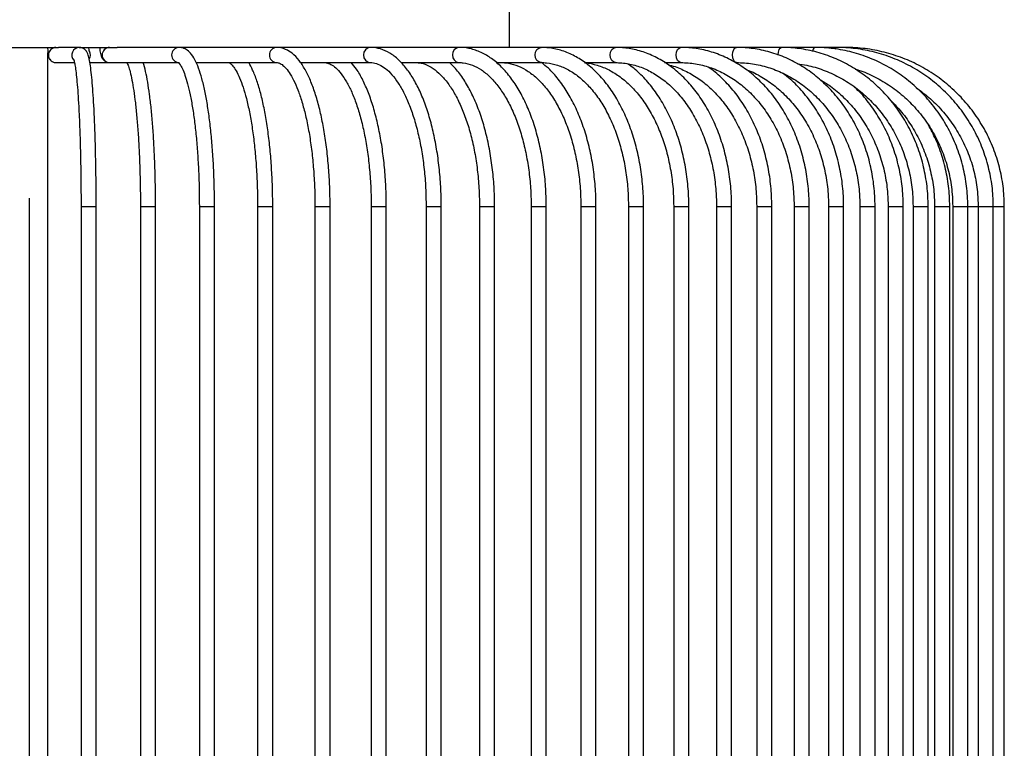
# Model space of a CAD drawing. Header units: millimetres. Extents: x 74 to 103, y 124 to 242.
# Tile 10 of 17: x 95.32 to 101.82, y 144.44 to 149.25. Entities that reach past the tile are written whole.
import ezdxf

# ---------------------------------------------------------------- set-up
doc = ezdxf.new("R2010")
doc.units = ezdxf.units.MM
doc.linetypes.add('CENTERX2', pattern=[20.32, 12.7, -2.54, 2.54, -2.54])

msp = doc.modelspace()

# ---------------------------------------------------------------- linework, layer by layer
at = {"color": 7, "linetype": 'CENTERX2'}
msp.add_line((95.3776, 209.03126), (95.3776, 124.03126), dxfattribs=at)
at = {"color": 7, "linetype": 'Continuous', "lineweight": 25}
for p, q in [((98.5526, 149.06705), (98.5526, 149.81705)), ((95.18184, 149.06705), (95.57306, 149.06705)), ((95.5026, 140.00075), (95.5026, 149.03106)), ((95.70981, 149.06705), (95.57306, 149.06705)), ((95.70981, 149.06705), (95.96101, 149.06705)), ((96.3692, 149.06705), (95.96101, 149.06705)), ((97.01356, 149.06705), (96.3692, 149.06705)), ((97.63312, 149.06705), (97.01356, 149.06705)), ((98.21849, 149.06705), (97.63312, 149.06705)), ((98.76079, 149.06705), (98.21849, 149.06705)), ((99.25181, 149.06705), (98.76079, 149.06705)), ((99.6841, 149.06705), (99.25181, 149.06705)), ((100.05111, 149.06705), (99.6841, 149.06705)), ((100.34727, 149.06705), (100.05111, 149.06705)), ((100.56809, 149.06705), (100.34727, 149.06705)), ((100.71024, 149.06705), (100.56809, 149.06705)), ((100.77154, 149.06705), (100.71024, 149.06705)), ((95.55591, 148.96705), (95.55466, 148.96707)), ((95.55591, 148.96705), (95.67792, 148.96705)), ((95.77953, 148.96705), (95.90983, 148.96705)), ((95.90983, 148.96705), (96.3692, 148.96705)), ((96.4822, 148.96705), (97.01356, 148.96705)), ((97.17107, 148.96705), (97.63312, 148.96705)), ((97.83547, 148.96705), (98.21849, 148.96705)), ((98.46445, 148.96705), (98.76079, 148.96705)), ((99.0479, 148.96705), (99.25181, 148.96705)), ((99.5766, 148.96705), (99.6841, 148.96705)), ((100.04232, 148.96705), (100.05111, 148.96705)), ((95.72137, 148.01705), (95.72137, 141.01705)), ((95.72137, 148.01705), (95.77445, 148.01705)), ((95.77445, 148.01705), (95.82137, 148.01705)), ((95.82137, 141.01705), (95.82137, 148.01705)), ((96.11366, 148.01705), (96.11366, 141.01705)), ((96.11366, 148.01705), (96.21366, 148.01705)), ((96.21366, 141.01705), (96.21366, 148.01705)), ((96.50295, 148.01705), (96.50295, 141.01705)), ((96.50295, 148.01705), (96.56214, 148.01705)), ((96.56214, 148.01705), (96.60295, 148.01705)), ((96.60295, 141.01705), (96.60295, 148.01705)), ((96.88779, 148.01705), (96.88779, 141.01705)), ((96.88779, 148.01705), (96.98779, 148.01705)), ((96.98779, 141.01705), (96.98779, 148.01705)), ((97.26672, 148.01705), (97.26672, 141.01705)), ((97.26672, 148.01705), (97.33187, 148.01705)), ((97.33187, 148.01705), (97.36672, 148.01705)), ((97.36672, 141.01705), (97.36672, 148.01705)), ((97.63828, 148.01705), (97.63828, 141.01705)), ((97.63828, 148.01705), (97.73828, 148.01705)), ((97.73828, 141.01705), (97.73828, 148.01705)), ((98.00108, 148.01705), (98.00108, 141.01705)), ((98.00108, 148.01705), (98.07198, 148.01705)), ((98.07198, 148.01705), (98.10108, 148.01705)), ((98.10108, 141.01705), (98.10108, 148.01705)), ((98.35374, 148.01705), (98.35374, 141.01705)), ((98.35374, 148.01705), (98.45374, 148.01705)), ((98.45374, 141.01705), (98.45374, 148.01705)), ((98.69492, 148.01705), (98.69492, 141.01705)), ((98.69492, 148.01705), (98.77125, 148.01705)), ((98.77125, 148.01705), (98.79492, 148.01705)), ((98.79492, 141.01705), (98.79492, 148.01705)), ((99.02333, 148.01705), (99.02333, 141.01705)), ((99.02333, 148.01705), (99.12333, 148.01705)), ((99.12333, 141.01705), (99.12333, 148.01705)), ((99.33772, 148.01705), (99.33772, 141.01705)), ((99.33772, 148.01705), (99.41906, 148.01705)), ((99.41906, 148.01705), (99.43772, 148.01705)), ((99.43772, 141.01705), (99.43772, 148.01705)), ((99.63689, 148.01705), (99.63689, 141.01705)), ((99.6369, 148.01705), (99.73689, 148.01705)), ((99.73689, 141.01705), (99.73689, 148.01705)), ((99.91972, 148.01705), (99.91972, 141.01705)), ((99.91972, 148.01705), (100.00562, 148.01705)), ((100.00562, 148.01705), (100.01972, 148.01705)), ((100.01972, 141.01705), (100.01972, 148.01705)), ((100.18513, 148.01705), (100.18513, 141.01705)), ((100.18513, 148.01705), (100.28513, 148.01705)), ((100.28513, 141.01705), (100.28513, 148.01705)), ((100.43212, 148.01705), (100.43212, 141.01705)), ((100.43212, 148.01705), (100.52202, 148.01705)), ((100.52202, 148.01705), (100.53212, 148.01705)), ((100.53212, 141.01705), (100.53212, 148.01705)), ((100.65974, 148.01705), (100.65974, 141.01705)), ((100.65974, 148.01705), (100.75974, 148.01705)), ((100.75974, 141.01705), (100.75974, 148.01705)), ((100.86713, 148.01705), (100.86713, 141.01705)), ((100.86713, 148.01705), (100.96043, 148.01705)), ((100.96043, 148.01705), (100.96713, 148.01705)), ((100.96713, 141.01705), (100.96713, 148.01705)), ((101.05351, 148.01705), (101.05351, 141.01705)), ((101.05351, 148.01705), (101.15351, 148.01705)), ((101.15351, 141.01705), (101.15351, 148.01705)), ((101.21817, 148.01705), (101.21817, 141.01705)), ((101.21817, 148.01705), (101.31422, 148.01705)), ((101.31422, 148.01705), (101.31817, 148.01705)), ((101.31817, 141.01705), (101.31817, 148.01705)), ((101.36049, 148.01705), (101.36049, 141.01705)), ((101.36049, 148.01705), (101.46049, 148.01705)), ((101.46049, 141.01705), (101.46049, 148.01705)), ((101.47992, 148.01705), (101.47992, 141.01705)), ((101.47992, 148.01705), (101.57801, 148.01705)), ((101.57801, 148.01705), (101.57992, 148.01705)), ((101.57992, 141.01705), (101.57992, 148.01705)), ((101.57992, 148.01705), (101.64886, 148.01705)), ((101.6484, 148.01705), (101.6484, 141.01705)), ((101.6484, 148.01705), (101.74781, 148.01705)), ((101.74781, 148.01705), (101.7484, 148.01705)), ((101.74794, 148.01705), (101.82104, 148.01705)), ((101.7484, 141.01705), (101.7484, 148.01705)), ((101.82104, 148.01705), (101.82107, 148.01705)), ((101.82107, 141.01705), (101.82107, 148.01705))]:
    msp.add_line(p, q, dxfattribs=at)
at = {"color": 7, "linetype": 'Continuous', "lineweight": 25, "flags": 128}
for points in [[(98.76051, 148.96705), (98.74589, 148.97086), (98.73325, 148.9817), (98.72481, 148.99792), (98.72184, 149.01705), (98.72481, 149.03619), (98.73325, 149.05241), (98.74589, 149.06325), (98.76079, 149.06705)], [(99.25161, 148.96705), (99.23849, 148.97086), (99.2272, 148.9817), (99.21966, 148.99792), (99.21701, 149.01705), (99.21966, 149.03619), (99.2272, 149.05241), (99.23849, 149.06325), (99.25181, 149.06705)], [(99.68396, 148.96705), (99.67257, 148.97086), (99.66279, 148.9817), (99.65626, 148.99792), (99.65397, 149.01705), (99.65626, 149.03619), (99.66279, 149.05241), (99.67257, 149.06325), (99.6841, 149.06705)], [(100.05101, 148.96705), (100.04154, 148.97086), (100.03343, 148.9817), (100.02801, 148.99792), (100.02611, 149.01705), (100.02801, 149.03619), (100.03343, 149.05241), (100.04154, 149.06325), (100.05111, 149.06705)], [(100.32778, 149.01624), (100.32778, 149.01705), (100.32926, 149.03619), (100.33349, 149.05241), (100.33981, 149.06325), (100.34727, 149.06705)], [(100.70551, 149.05642), (100.7073, 149.06325), (100.71024, 149.06705)]]:
    msp.add_lwpolyline(points, dxfattribs=at)
at = {"color": 7, "linetype": 'Continuous', "lineweight": 25}
for centre, radius, start, end in [((95.55599, 149.01705), 0.05, 90.088879, 268.481265), ((95.7099, 149.01704), 0.05001, 90.095568, 223.628928), ((95.73286, 149.01705), 0.05031, 328.20871, 30.231749), ((95.91041, 149.01705), 0.05, 90.660467, 269.339533), ((96.3699, 149.01705), 0.05, 90.792131, 269.172625), ((97.0155, 149.01705), 0.05004, 92.222883, 267.749768), ((97.63702, 149.01703), 0.05017, 94.454643, 264.930807), ((98.22509, 149.01703), 0.05046, 97.509615, 262.048703), ((100.5872, 149.04233), 0.03125, 127.702939, 183.345159)]:
    msp.add_arc(centre, radius, start, end, dxfattribs=at)
for points, knots in [([(95.50064, 149.06705), (95.5007, 149.06449), (95.50106, 149.04901), (95.50268, 149.02859), (95.50421, 149.01377), (95.50805, 148.99985), (95.51423, 148.98793), (95.52455, 148.97697), (95.53904, 148.96868), (95.55035, 148.96759), (95.55591, 148.96705)], [0, 0, 0, 0, 0.0502076, 0.3033505, 0.5258248, 0.6157851, 0.6979792, 0.7910122, 0.8973236, 1, 1, 1, 1]), ([(95.82137, 148.01705), (95.82135, 148.03912), (95.82127, 148.10319), (95.8204, 148.2087), (95.81845, 148.33104), (95.81555, 148.44852), (95.81177, 148.55928), (95.80716, 148.66165), (95.80177, 148.75407), (95.79569, 148.83522), (95.78893, 148.90404), (95.78155, 148.95987), (95.77335, 149.0016), (95.76556, 149.02675), (95.75322, 149.04808), (95.73284, 149.06429), (95.71658, 149.06624), (95.70981, 149.06705)], [0, 0, 0, 0, 0.0414581, 0.1203799, 0.1993474, 0.2783361, 0.3573625, 0.4364507, 0.5156399, 0.5950003, 0.6746728, 0.7549836, 0.8368718, 0.9136455, 0.9537438, 0.980765, 1, 1, 1, 1]), ([(95.77673, 149.03903), (95.77674, 149.03898), (95.77688, 149.03859), (95.77621, 149.0409), (95.77508, 149.04763), (95.77379, 149.05683), (95.77328, 149.06507), (95.77315, 149.06705)], [0, 0, 0, 0, 0.0257723, 0.2169523, 0.4904054, 0.8774011, 1, 1, 1, 1]), ([(95.84406, 149.06705), (95.84437, 149.06268), (95.84569, 149.0438), (95.85045, 149.02194), (95.85827, 148.99961), (95.87067, 148.98205), (95.88909, 148.96946), (95.90282, 148.96787), (95.90983, 148.96705)], [0, 0, 0, 0, 0.0863931, 0.3728874, 0.5599574, 0.7294323, 0.8616704, 1, 1, 1, 1]), ([(96.60295, 148.01705), (96.60287, 148.03925), (96.60264, 148.10371), (96.60001, 148.20987), (96.59416, 148.33302), (96.58545, 148.45141), (96.57407, 148.56323), (96.56012, 148.66688), (96.54376, 148.76091), (96.52509, 148.84413), (96.50408, 148.91572), (96.48029, 148.97533), (96.45484, 149.01888), (96.42659, 149.04822), (96.39732, 149.06456), (96.37725, 149.06634), (96.3692, 149.06705)], [0, 0, 0, 0, 0.0415376, 0.120603, 0.1997292, 0.2789139, 0.358202, 0.4376568, 0.5173777, 0.5975342, 0.678441, 0.7607354, 0.8457805, 0.9107723, 0.9642483, 1, 1, 1, 1]), ([(97.36672, 148.01705), (97.36658, 148.03938), (97.36619, 148.1042), (97.36184, 148.21096), (97.35212, 148.33484), (97.33767, 148.45402), (97.31875, 148.56674), (97.29552, 148.6714), (97.26821, 148.7666), (97.23695, 148.8511), (97.20171, 148.92393), (97.16212, 148.98416), (97.1198, 149.02811), (97.07515, 149.05585), (97.03927, 149.06617), (97.01884, 149.06687), (97.01356, 149.06705)], [0, 0, 0, 0, 0.0415475, 0.1205923, 0.1997084, 0.2789073, 0.3582485, 0.4378111, 0.5177084, 0.5981083, 0.6792586, 0.7614701, 0.8447903, 0.9137839, 0.9777451, 1, 1, 1, 1]), ([(98.10108, 148.01705), (98.1009, 148.03951), (98.10035, 148.10465), (98.09433, 148.21192), (98.08088, 148.33641), (98.06087, 148.45622), (98.03466, 148.5696), (98.00248, 148.67494), (97.96465, 148.77077), (97.92143, 148.85574), (97.87303, 148.92859), (97.81968, 148.98794), (97.76188, 149.03222), (97.7025, 149.05893), (97.65877, 149.06668), (97.6365, 149.067), (97.63312, 149.06705)], [0, 0, 0, 0, 0.0415817, 0.120604, 0.1997026, 0.2788911, 0.3582274, 0.4377809, 0.5176356, 0.5978847, 0.678599, 0.7597104, 0.8403975, 0.9190247, 0.9877189, 1, 1, 1, 1]), ([(98.79492, 148.01705), (98.79469, 148.03963), (98.794, 148.10503), (98.78639, 148.21273), (98.76941, 148.33766), (98.74416, 148.45792), (98.71109, 148.57172), (98.67054, 148.67741), (98.62294, 148.77344), (98.56878, 148.85836), (98.50864, 148.93074), (98.44326, 148.98916), (98.37371, 149.03236), (98.30304, 149.05862), (98.25073, 149.06661), (98.22324, 149.06699), (98.21849, 149.06705)], [0, 0, 0, 0, 0.0416348, 0.1206144, 0.1996694, 0.2788053, 0.3580661, 0.4374959, 0.5171329, 0.5969908, 0.6770172, 0.756913, 0.8361514, 0.9140725, 0.9851578, 1, 1, 1, 1]), ([(99.43772, 148.01705), (99.43744, 148.03974), (99.43662, 148.10536), (99.42753, 148.21336), (99.40731, 148.33859), (99.37725, 148.45911), (99.3379, 148.57311), (99.28972, 148.6789), (99.23331, 148.77489), (99.1694, 148.85953), (99.09885, 148.93141), (99.02275, 148.98923), (98.94237, 149.03196), (98.86086, 149.05819), (98.79981, 149.06653), (98.76708, 149.06697), (98.76079, 149.06705)], [0, 0, 0, 0, 0.0416997, 0.1206038, 0.1995778, 0.2786131, 0.3577345, 0.4369593, 0.5162884, 0.5956897, 0.6750316, 0.7541157, 0.832672, 0.9104558, 0.9828044, 1, 1, 1, 1]), ([(100.01972, 148.01705), (100.0194, 148.03984), (100.01846, 148.10561), (100.00805, 148.21383), (99.98492, 148.3392), (99.95056, 148.45983), (99.90564, 148.57388), (99.85071, 148.67962), (99.78655, 148.77543), (99.71406, 148.85979), (99.63434, 148.93131), (99.54864, 148.98882), (99.45836, 149.03141), (99.36677, 149.05777), (99.29737, 149.06646), (99.25966, 149.06695), (99.25181, 149.06705)], [0, 0, 0, 0, 0.0417691, 0.1205618, 0.1994162, 0.278309, 0.3572476, 0.43623, 0.5152327, 0.5941996, 0.673046, 0.7516577, 0.829914, 0.9077351, 0.9807948, 1, 1, 1, 1]), ([(100.53212, 148.01705), (100.53175, 148.03993), (100.53071, 148.10581), (100.51915, 148.21414), (100.4935, 148.33954), (100.45542, 148.46017), (100.40569, 148.57416), (100.34496, 148.67978), (100.27413, 148.7754), (100.19426, 148.85954), (100.10657, 148.93086), (100.01243, 148.98825), (99.91333, 149.03086), (99.8127, 149.0574), (99.7357, 149.06639), (99.69345, 149.06693), (99.6841, 149.06705)], [0, 0, 0, 0, 0.0418374, 0.1204899, 0.1991956, 0.2779197, 0.3566558, 0.43539, 0.5140969, 0.5927383, 0.671264, 0.7496188, 0.8277562, 0.9056569, 0.9791343, 1, 1, 1, 1]), ([(100.96713, 148.01705), (100.96674, 148.04), (100.9656, 148.10595), (100.95307, 148.21433), (100.92532, 148.33968), (100.88415, 148.46023), (100.83043, 148.57411), (100.76487, 148.6796), (100.68849, 148.77507), (100.60242, 148.85907), (100.508, 148.9303), (100.40667, 148.98767), (100.3, 149.03037), (100.19161, 149.05709), (100.108, 149.06634), (100.0618, 149.06692), (100.05111, 149.06705)], [0, 0, 0, 0, 0.04189989, 0.12039785, 0.19894029, 0.27748545, 0.35602379, 0.43454167, 0.51302074, 0.59143844, 0.66977024, 0.7479938, 0.82609482, 0.90407309, 0.97780237, 1, 1, 1, 1]), ([(101.31817, 148.01705), (101.31775, 148.04006), (101.31654, 148.10605), (101.30324, 148.21443), (101.27382, 148.3397), (101.23021, 148.46014), (101.17331, 148.57391), (101.10393, 148.67928), (101.02311, 148.77465), (100.93208, 148.85857), (100.83223, 148.92978), (100.72508, 148.98718), (100.61226, 149.02997), (100.49755, 149.05685), (100.40854, 149.0663), (100.35909, 149.06691), (100.34727, 149.06705)], [0, 0, 0, 0, 0.041953, 0.1203008, 0.1986873, 0.2770701, 0.3554409, 0.4337901, 0.5121071, 0.5903813, 0.6686027, 0.7467643, 0.8248636, 0.9029041, 0.9767866, 1, 1, 1, 1]), ([(101.57992, 148.01705), (101.57948, 148.04011), (101.57821, 148.10611), (101.56434, 148.21448), (101.53369, 148.33965), (101.48829, 148.45999), (101.42907, 148.57366), (101.35685, 148.67895), (101.27276, 148.77425), (101.17804, 148.85814), (101.07415, 148.92935), (100.96264, 148.9868), (100.84521, 149.02967), (100.72364, 149.05716), (100.6305, 149.06642), (100.57861, 149.06694), (100.56809, 149.06705)], [0, 0, 0, 0, 0.0419944, 0.1202152, 0.198472, 0.2767248, 0.3549687, 0.4331987, 0.5114102, 0.589599, 0.6677622, 0.7458984, 0.8240078, 0.9020932, 0.9801591, 1, 1, 1, 1]), ([(101.7484, 148.01705), (101.74795, 148.04014), (101.74665, 148.10614), (101.73241, 148.21449), (101.70099, 148.33959), (101.65444, 148.45986), (101.59373, 148.57347), (101.51971, 148.6787), (101.43352, 148.77397), (101.33644, 148.85784), (101.22994, 148.92907), (101.11562, 148.98655), (100.99521, 149.02949), (100.87052, 149.05705), (100.77474, 149.0664), (100.72127, 149.06694), (100.71024, 149.06705)], [0, 0, 0, 0, 0.0420214, 0.120153, 0.1983196, 0.2764846, 0.3546461, 0.4328026, 0.5109528, 0.5890956, 0.6672306, 0.7453575, 0.8234768, 0.9015895, 0.9796968, 1, 1, 1, 1]), ([(101.82107, 148.01705), (101.82061, 148.04015), (101.8193, 148.10616), (101.80489, 148.2145), (101.77314, 148.33956), (101.7261, 148.4598), (101.66476, 148.57337), (101.58997, 148.67858), (101.50287, 148.77384), (101.40477, 148.85771), (101.29714, 148.92894), (101.18161, 148.98645), (101.05991, 149.02941), (100.93388, 149.057), (100.83696, 149.06639), (100.7828, 149.06694), (100.77154, 149.06705)], [0, 0, 0, 0, 0.0420332, 0.1201246, 0.1982508, 0.2763769, 0.3545029, 0.4326287, 0.5107542, 0.5888794, 0.6670043, 0.7451289, 0.8232532, 0.9013772, 0.9795011, 1, 1, 1, 1]), ([(95.67276, 148.9868), (95.67293, 148.98642), (95.67338, 148.98543), (95.67741, 148.97152), (95.68252, 148.9444), (95.68863, 148.90043), (95.69481, 148.84047), (95.70073, 148.76593), (95.70611, 148.67868), (95.71082, 148.58046), (95.71476, 148.47301), (95.71785, 148.35815), (95.72001, 148.23777), (95.72119, 148.12326), (95.72132, 148.04927), (95.72137, 148.01705)], [0, 0, 0, 0, 0.0342921, 0.0897243, 0.1595522, 0.2388735, 0.3227673, 0.4086133, 0.495322, 0.5824488, 0.6697975, 0.7572719, 0.8448204, 0.9324124, 1, 1, 1, 1]), ([(96.21366, 148.01705), (96.2136, 148.03918), (96.21344, 148.10345), (96.21169, 148.20929), (96.20779, 148.33205), (96.20199, 148.44999), (96.19441, 148.56129), (96.18514, 148.66434), (96.17427, 148.75753), (96.16201, 148.84009), (96.14792, 148.90934), (96.13834, 148.95106), (96.13213, 148.96657), (96.13194, 148.96705)], [0, 0, 0, 0, 0.0545382, 0.1583587, 0.2622495, 0.3661944, 0.470235, 0.574432, 0.6788824, 0.7837575, 0.8893932, 0.9965394, 1, 1, 1, 1]), ([(96.36493, 148.9673), (96.36489, 148.96736), (96.3648, 148.96753), (96.37646, 148.95512), (96.39145, 148.92758), (96.40853, 148.88515), (96.4259, 148.82754), (96.44278, 148.75535), (96.45834, 148.67008), (96.47207, 148.57342), (96.48359, 148.46723), (96.49266, 148.3534), (96.499, 148.2339), (96.50242, 148.12094), (96.50279, 148.04826), (96.50295, 148.01705)], [0, 0, 0, 0, 0.042643, 0.11313, 0.1843726, 0.2604952, 0.3405815, 0.4231795, 0.5072482, 0.5921697, 0.6775961, 0.763329, 0.8492501, 0.9352843, 1, 1, 1, 1]), ([(96.69388, 148.96705), (96.69473, 148.96701), (96.69704, 148.96688), (96.70604, 148.96316), (96.72441, 148.94602), (96.7462, 148.91414), (96.7694, 148.867), (96.79235, 148.80548), (96.81418, 148.73011), (96.83408, 148.64218), (96.85144, 148.54334), (96.86579, 148.4354), (96.87683, 148.3203), (96.88424, 148.20002), (96.88743, 148.09805), (96.88771, 148.03687), (96.88779, 148.01705)], [0, 0, 0, 0, 0.0415979, 0.1123027, 0.1811866, 0.2540662, 0.3279078, 0.4038983, 0.4815888, 0.5604165, 0.6399699, 0.7199833, 0.800289, 0.8807785, 0.9613783, 1, 1, 1, 1]), ([(96.98779, 148.01705), (96.98769, 148.03932), (96.98737, 148.10396), (96.98388, 148.21043), (96.97608, 148.33396), (96.96449, 148.45276), (96.94931, 148.56506), (96.9307, 148.66924), (96.90886, 148.76399), (96.88376, 148.84767), (96.85758, 148.91672), (96.83793, 148.95132), (96.82899, 148.96705)], [0, 0, 0, 0, 0.05562928, 0.1614982, 0.26745638, 0.37351202, 0.47973742, 0.58623271, 0.69314879, 0.80072887, 0.90938509, 1, 1, 1, 1]), ([(97.01356, 148.96705), (97.0166, 148.96686), (97.02523, 148.96632), (97.04218, 148.95949), (97.06807, 148.93873), (97.09661, 148.90323), (97.12607, 148.85233), (97.15452, 148.78757), (97.18114, 148.70958), (97.20515, 148.61953), (97.22587, 148.519), (97.24278, 148.40976), (97.25551, 148.29376), (97.26372, 148.173), (97.26652, 148.0799), (97.26668, 148.02785), (97.26672, 148.01705)], [0, 0, 0, 0, 0.041447, 0.1177549, 0.1899853, 0.2666485, 0.3428533, 0.4199437, 0.4981556, 0.5772527, 0.6569742, 0.7371187, 0.8175439, 0.8981498, 0.9788635, 1, 1, 1, 1]), ([(97.32704, 148.96705), (97.33194, 148.96678), (97.34628, 148.966), (97.37121, 148.957), (97.40494, 148.93338), (97.44031, 148.89509), (97.47601, 148.84139), (97.50992, 148.77421), (97.54126, 148.69426), (97.56926, 148.60267), (97.59321, 148.50095), (97.61256, 148.39085), (97.62686, 148.27428), (97.63562, 148.15537), (97.63817, 148.06888), (97.63827, 148.02346), (97.63828, 148.01705)], [0, 0, 0, 0, 0.0414105, 0.1211992, 0.1958568, 0.2752027, 0.3531887, 0.4312979, 0.5100386, 0.5894229, 0.6693188, 0.7495874, 0.8301148, 0.9108127, 0.9874164, 1, 1, 1, 1]), ([(97.73828, 148.01705), (97.73812, 148.03945), (97.73765, 148.10443), (97.73245, 148.21146), (97.72085, 148.33566), (97.70359, 148.45518), (97.68098, 148.56826), (97.65322, 148.67328), (97.6206, 148.76896), (97.58312, 148.8534), (97.54559, 148.9207), (97.51842, 148.95336), (97.50703, 148.96705)], [0, 0, 0, 0, 0.056348, 0.1635006, 0.2707543, 0.3781282, 0.4857042, 0.593587, 0.7019154, 0.8108733, 0.9206774, 1, 1, 1, 1]), ([(97.63312, 148.96705), (97.63969, 148.96674), (97.65907, 148.96582), (97.69155, 148.95542), (97.73294, 148.92991), (97.77513, 148.8897), (97.81702, 148.83413), (97.85636, 148.76532), (97.8924, 148.68403), (97.92438, 148.59142), (97.95155, 148.48896), (97.97336, 148.37835), (97.98916, 148.2615), (97.99921, 148.14038), (98.00046, 148.05819), (98.00108, 148.01705)], [0, 0, 0, 0, 0.0414258, 0.1223959, 0.1987648, 0.2798988, 0.3591863, 0.4382196, 0.5174844, 0.5971686, 0.6772472, 0.7576397, 0.8382616, 0.9190391, 1, 1, 1, 1]), ([(97.93065, 148.96705), (97.93873, 148.96671), (97.96419, 148.96563), (98.00699, 148.95284), (98.05918, 148.92197), (98.10949, 148.87604), (98.15691, 148.81655), (98.20091, 148.7441), (98.24076, 148.65958), (98.27565, 148.56424), (98.30486, 148.45957), (98.32781, 148.34731), (98.34386, 148.22936), (98.35243, 148.11842), (98.35335, 148.04725), (98.35374, 148.01705)], [0, 0, 0, 0, 0.0414644, 0.1306452, 0.2163336, 0.2981192, 0.3782541, 0.4580194, 0.5378276, 0.6178786, 0.6982051, 0.7787702, 0.8595174, 0.9403892, 1, 1, 1, 1]), ([(98.45374, 148.01705), (98.45353, 148.03957), (98.45292, 148.10485), (98.44608, 148.21235), (98.43084, 148.33708), (98.40817, 148.45713), (98.37846, 148.57076), (98.342, 148.67628), (98.29921, 148.77237), (98.25023, 148.85692), (98.20218, 148.92316), (98.16836, 148.95467), (98.1547, 148.96739)], [0, 0, 0, 0, 0.05681524, 0.16469926, 0.27268771, 0.38079523, 0.48909284, 0.59765959, 0.70657898, 0.81592015, 0.92567963, 1, 1, 1, 1]), ([(98.21849, 148.96705), (98.22798, 148.96669), (98.25739, 148.96557), (98.30655, 148.95247), (98.36549, 148.92153), (98.42222, 148.87542), (98.47561, 148.81557), (98.52495, 148.74277), (98.56947, 148.658), (98.60835, 148.56252), (98.64083, 148.45783), (98.6663, 148.34562), (98.68408, 148.22779), (98.69349, 148.1174), (98.6945, 148.04678), (98.69492, 148.01705)], [0, 0, 0, 0, 0.0415137, 0.128627, 0.2138465, 0.2963385, 0.3772649, 0.4576142, 0.537869, 0.6182066, 0.6987177, 0.7794064, 0.8602423, 0.9411829, 1, 1, 1, 1]), ([(98.49556, 148.96705), (98.50636, 148.96668), (98.53946, 148.96553), (98.59461, 148.95222), (98.66009, 148.92119), (98.72303, 148.87496), (98.7822, 148.81484), (98.83674, 148.74174), (98.88581, 148.65673), (98.92857, 148.56109), (98.96422, 148.45633), (98.99213, 148.34413), (99.01157, 148.22638), (99.02179, 148.11649), (99.02288, 148.04634), (99.02333, 148.01705)], [0, 0, 0, 0, 0.0415674, 0.1272976, 0.2119681, 0.2947935, 0.3762944, 0.4571484, 0.537795, 0.6184249, 0.6991354, 0.7799617, 0.8608962, 0.9419122, 1, 1, 1, 1]), ([(98.76079, 148.96705), (98.77283, 148.96667), (98.80938, 148.9655), (98.87018, 148.95204), (98.94192, 148.92095), (99.0108, 148.87462), (99.07552, 148.8143), (99.13509, 148.74096), (99.18857, 148.65574), (99.23508, 148.55994), (99.2738, 148.45508), (99.30406, 148.34286), (99.3251, 148.22514), (99.33608, 148.11568), (99.33724, 148.04596), (99.33772, 148.01705)], [0, 0, 0, 0, 0.0416217, 0.1263912, 0.210557, 0.2934914, 0.3753788, 0.4566418, 0.5376252, 0.6185356, 0.6994498, 0.7804226, 0.8614646, 0.942563, 1, 1, 1, 1]), ([(99.12333, 148.01705), (99.12307, 148.03968), (99.12232, 148.1052), (99.11395, 148.21307), (99.09531, 148.33817), (99.0676, 148.45857), (99.03131, 148.57251), (98.98683, 148.67824), (98.93474, 148.77439), (98.87539, 148.85873), (98.8179, 148.92412), (98.77819, 148.95488), (98.76247, 148.96705)], [0, 0, 0, 0, 0.0572163, 0.1656258, 0.2741357, 0.3827444, 0.4914994, 0.6004422, 0.7095968, 0.8189439, 0.9283401, 1, 1, 1, 1]), ([(99.05029, 148.96523), (99.05111, 148.96519), (99.07853, 148.9639), (99.13226, 148.95148), (99.20997, 148.92088), (99.2845, 148.87434), (99.35451, 148.81391), (99.41888, 148.74037), (99.47659, 148.65497), (99.52672, 148.55902), (99.56837, 148.45406), (99.60088, 148.3418), (99.62345, 148.2241), (99.63516, 148.11499), (99.63639, 148.04563), (99.63689, 148.01705)], [0, 0, 0, 0, 0.0026934, 0.090196, 0.1773405, 0.2636344, 0.3491033, 0.4339985, 0.5185781, 0.6030247, 0.687437, 0.7718596, 0.8563164, 0.9408065, 1, 1, 1, 1]), ([(99.25181, 148.96705), (99.26607, 148.96665), (99.3089, 148.96546), (99.37994, 148.95182), (99.46324, 148.92063), (99.54312, 148.87418), (99.61813, 148.81362), (99.68706, 148.73994), (99.74881, 148.65438), (99.80236, 148.5583), (99.84682, 148.45324), (99.88148, 148.34093), (99.9055, 148.22322), (99.9179, 148.1144), (99.91919, 148.04534), (99.91972, 148.01705)], [0, 0, 0, 0, 0.0417252, 0.1253054, 0.2086939, 0.2915412, 0.3738057, 0.4556118, 0.5371247, 0.6184815, 0.6997732, 0.7810442, 0.8623171, 0.9435996, 1, 1, 1, 1]), ([(99.6841, 148.96705), (99.70028, 148.96665), (99.74853, 148.96544), (99.82846, 148.95169), (99.92187, 148.92044), (100.0114, 148.87393), (100.09546, 148.81325), (100.17267, 148.73939), (100.24175, 148.6536), (100.3016, 148.55731), (100.35119, 148.45209), (100.38979, 148.33966), (100.41648, 148.22189), (100.43013, 148.1135), (100.43154, 148.0449), (100.43212, 148.01705)], [0, 0, 0, 0, 0.0418162, 0.1247414, 0.2076226, 0.2902687, 0.3726187, 0.4546881, 0.5365347, 0.6182255, 0.6998177, 0.7813524, 0.8628547, 0.9443365, 1, 1, 1, 1]), ([(100.05111, 148.96705), (100.06889, 148.96664), (100.1217, 148.96542), (100.2091, 148.95161), (100.31106, 148.92032), (100.40874, 148.87378), (100.50046, 148.81305), (100.5847, 148.7391), (100.66005, 148.65319), (100.72528, 148.55675), (100.77929, 148.4514), (100.82127, 148.33886), (100.85026, 148.22102), (100.865, 148.11289), (100.86652, 148.04459), (100.86713, 148.01705)], [0, 0, 0, 0, 0.0418921, 0.1244392, 0.206998, 0.2894577, 0.3717769, 0.4539441, 0.5359706, 0.6178802, 0.6996996, 0.7814533, 0.8631603, 0.9448342, 1, 1, 1, 1]), ([(96.02624, 148.96339), (96.02815, 148.95935), (96.03309, 148.94895), (96.04325, 148.91676), (96.0549, 148.86764), (96.0667, 148.80247), (96.07781, 148.72342), (96.08783, 148.63207), (96.09647, 148.5303), (96.10352, 148.41993), (96.10883, 148.30286), (96.1123, 148.18109), (96.11355, 148.08496), (96.11364, 148.0302), (96.11366, 148.01705)], [0, 0, 0, 0, 0.0504404, 0.1298314, 0.2165307, 0.3073546, 0.400305, 0.4943555, 0.5890019, 0.6839884, 0.7791767, 0.8744859, 0.9698648, 1, 1, 1, 1]), ([(99.73689, 148.01705), (99.73659, 148.03979), (99.73571, 148.10549), (99.72594, 148.21361), (99.70422, 148.33893), (99.67194, 148.45952), (99.62972, 148.57357), (99.57803, 148.67931), (99.51767, 148.77538), (99.4491, 148.85927), (99.38696, 148.92096), (99.34591, 148.94882), (99.3322, 148.95812)], [0, 0, 0, 0, 0.0584784, 0.1689676, 0.2795493, 0.3902008, 0.5009437, 0.6117873, 0.7227162, 0.8336518, 0.9444451, 1, 1, 1, 1]), ([(99.6, 148.95136), (99.604, 148.9507), (99.63817, 148.94505), (99.70075, 148.91953), (99.78574, 148.8743), (99.86542, 148.81334), (99.93864, 148.73964), (100.00418, 148.65393), (100.06098, 148.55774), (100.10809, 148.45259), (100.14478, 148.34022), (100.17018, 148.22249), (100.18323, 148.11391), (100.18458, 148.0451), (100.18513, 148.01705)], [0, 0, 0, 0, 0.0124454, 0.1062401, 0.1996315, 0.2925497, 0.3850561, 0.4772659, 0.5692912, 0.6612167, 0.753096, 0.8449537, 0.9368012, 1, 1, 1, 1]), ([(100.28513, 148.01705), (100.28479, 148.03988), (100.28379, 148.10572), (100.27279, 148.214), (100.24835, 148.3394), (100.21205, 148.46004), (100.16464, 148.57409), (100.10665, 148.6797), (100.03914, 148.7757), (99.96236, 148.85884), (99.90384, 148.91262), (99.86962, 148.93407), (99.86556, 148.93662)], [0, 0, 0, 0, 0.06122981, 0.17653863, 0.29193167, 0.40736522, 0.52284059, 0.63834261, 0.75382933, 0.8692334, 0.98445697, 1, 1, 1, 1]), ([(100.11462, 148.92111), (100.11807, 148.92003), (100.15406, 148.90872), (100.21911, 148.87288), (100.30746, 148.81339), (100.38827, 148.73915), (100.46066, 148.65338), (100.5233, 148.55698), (100.57521, 148.45169), (100.61557, 148.33921), (100.64346, 148.22141), (100.65768, 148.11317), (100.65915, 148.04473), (100.65974, 148.01705)], [0, 0, 0, 0, 0.0108897, 0.1138869, 0.2166274, 0.3191066, 0.4213605, 0.5234412, 0.6253995, 0.7272764, 0.8291001, 0.930888, 1, 1, 1, 1]), ([(100.454, 148.95792), (100.47464, 148.95543), (100.5325, 148.94843), (100.62496, 148.91975), (100.72928, 148.87382), (100.82715, 148.8129), (100.91705, 148.73896), (100.99746, 148.65298), (101.06706, 148.55647), (101.12467, 148.45102), (101.16942, 148.33839), (101.2003, 148.22047), (101.21593, 148.1125), (101.21753, 148.04438), (101.21817, 148.01705)], [0, 0, 0, 0, 0.0495448, 0.1389297, 0.228272, 0.317548, 0.4067445, 0.4958588, 0.5848956, 0.6738648, 0.7627778, 0.8516465, 0.9404815, 1, 1, 1, 1]), ([(100.83624, 148.92375), (100.8436, 148.92179), (100.88895, 148.90972), (100.96797, 148.8728), (101.07073, 148.8131), (101.16477, 148.73882), (101.24897, 148.6529), (101.32183, 148.55633), (101.38214, 148.45084), (101.42898, 148.33815), (101.46128, 148.22015), (101.47759, 148.11226), (101.47925, 148.04425), (101.47992, 148.01705)], [0, 0, 0, 0, 0.0196888, 0.1212566, 0.222796, 0.3242989, 0.4257607, 0.5271803, 0.6285596, 0.7299027, 0.8312151, 0.9325032, 1, 1, 1, 1]), ([(100.75974, 148.01705), (100.75936, 148.03997), (100.75826, 148.10588), (100.74619, 148.21425), (100.71944, 148.33963), (100.67975, 148.46023), (100.6279, 148.57413), (100.56471, 148.67982), (100.49067, 148.77485), (100.42137, 148.8475), (100.37418, 148.88289), (100.35777, 148.8952)], [0, 0, 0, 0, 0.0660467, 0.1899954, 0.3140208, 0.4380605, 0.5621014, 0.6861203, 0.8100823, 0.9339397, 1, 1, 1, 1]), ([(100.60211, 148.85588), (100.62597, 148.84145), (100.68181, 148.80766), (100.76104, 148.73872), (100.83925, 148.65314), (100.90674, 148.55656), (100.96268, 148.45118), (101.00612, 148.33859), (101.03611, 148.22071), (101.05132, 148.11267), (101.05288, 148.04447), (101.05351, 148.01705)], [0, 0, 0, 0, 0.088876, 0.208006, 0.3269831, 0.4458245, 0.5645536, 0.6831949, 0.8017698, 0.920296, 1, 1, 1, 1]), ([(101.15351, 148.01705), (101.1531, 148.04003), (101.15193, 148.106), (101.13898, 148.21439), (101.11035, 148.33971), (101.06785, 148.46017), (101.01255, 148.57413), (100.94455, 148.67904), (100.88074, 148.75946), (100.83645, 148.79993), (100.82213, 148.81302)], [0, 0, 0, 0, 0.076234, 0.2188208, 0.3614825, 0.5041416, 0.6467809, 0.789379, 0.9319099, 1, 1, 1, 1]), ([(101.23912, 148.80058), (101.26747, 148.78003), (101.32866, 148.73569), (101.41068, 148.65263), (101.48583, 148.55634), (101.54783, 148.45074), (101.59604, 148.33803), (101.62926, 148.21998), (101.64601, 148.11213), (101.64772, 148.04417), (101.6484, 148.01705)], [0, 0, 0, 0, 0.1147835, 0.2476571, 0.3805139, 0.5133537, 0.6461775, 0.7789872, 0.9117853, 1, 1, 1, 1]), ([(101.06419, 148.72225), (101.0875, 148.69913), (101.13889, 148.64814), (101.20541, 148.55618), (101.26471, 148.45097), (101.31054, 148.33823), (101.3422, 148.22029), (101.3582, 148.11236), (101.35983, 148.0443), (101.36049, 148.01705)], [0, 0, 0, 0, 0.1278345, 0.2818765, 0.4358303, 0.5897076, 0.743522, 0.8972876, 1, 1, 1, 1]), ([(101.46049, 148.01705), (101.46005, 148.04009), (101.45881, 148.10608), (101.44526, 148.2145), (101.4149, 148.33954), (101.37329, 148.45509), (101.33558, 148.52473), (101.3181, 148.55701)], [0, 0, 0, 0, 0.1218199, 0.3490036, 0.5762946, 0.803573, 1, 1, 1, 1])]:
    msp.add_open_spline(points, degree=3, knots=knots, dxfattribs=at)

doc.saveas('drawing.dxf')
